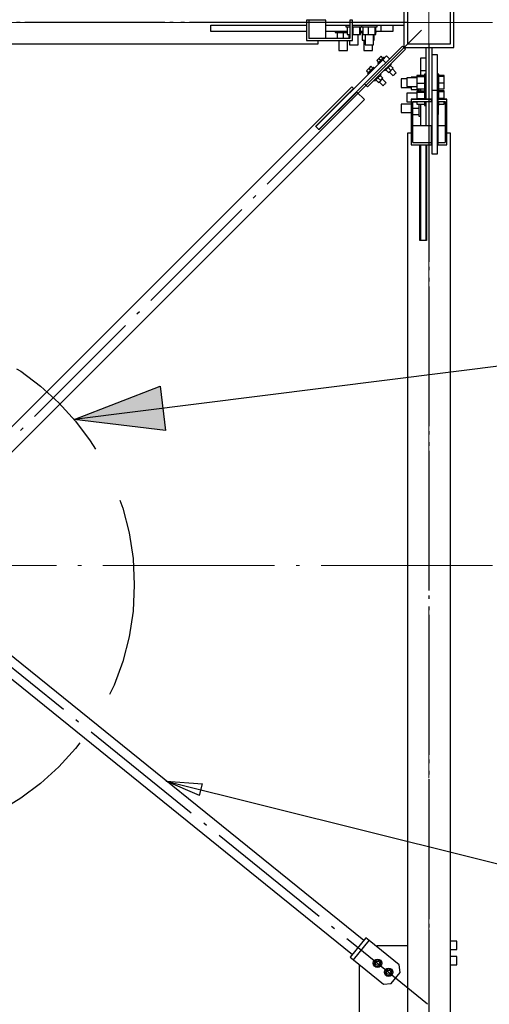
# Paper-space layout 'A0 Advance Steel' of a CAD drawing. Header units: millimetres. Extents: x 228 to 822, y 214 to 634.
# Tile 43 of 76: x 341 to 355, y 554 to 582. Entities that reach past the tile are written whole.
import ezdxf

# ---------------------------------------------------------------- set-up
doc = ezdxf.new("R2010")
doc.units = ezdxf.units.MM
doc.linetypes.add('ACAD_ISO04W100', pattern=[30, 24, -3, 0, -3])
doc.linetypes.add('HIDDEN2', pattern=[4.7625, 3.175, -1.5875])
doc.layers.get('0').update_dxf_attribs({"linetype": 'CONTINUOUS'})
for name, color, linetype in [('AS_Belki', 145, 'CONTINUOUS'), ('AS_Blachy', 30, 'CONTINUOUS'), ('AS_INS_ON', 7, 'CONTINUOUS'), ('AS_Sruby', 9, 'CONTINUOUS')]:
    doc.layers.add(name, color=color, linetype=linetype)

# ---------------------------------------------------------------- blocks, each defined once
blk = doc.blocks.new('324ewdsczxzxcz')
at = {"linetype": 'ACAD_ISO04W100', "lineweight": 5, "ltscale": 0.2}
for p, q in [((358.229, 244.968, 54.54), (358.229, 340.131, 54.54)), ((378.311, 321.018, -2695.986), (283.147, 321.018, -2695.986)), ((378.311, 305.818, -2695.986), (283.147, 305.818, -2695.986))]:
    blk.add_line(p, q, dxfattribs=at)

psp = doc.layouts.new('A0 Advance Steel')

# ---------------------------------------------------------------- hatches: boundary and pattern name
at = {"layer": 'AS_INS_ON'}
psp.add_hatch(color=256, dxfattribs=at).paths.add_polyline_path([(343.012, 570.726), (345.415, 571.657), (345.571, 570.417)], flags=0)

# ---------------------------------------------------------------- linework, layer by layer
at = {"color": 0, "linetype": 'ByBlock', "lineweight": -2}
for p, q in [((346.52, 560.198), (345.591, 560.602)), ((345.591, 560.602), (346.601, 560.521)), ((346.52, 560.198), (346.601, 560.521))]:
    psp.add_line(p, q, dxfattribs=at)
at = {"color": 7}
psp.add_lwpolyline([(345.591, 560.602), (365.347, 555.668), (380.294, 555.668)], dxfattribs=at)
at = {"layer": 'AS_Belki', "linetype": 'Continuous', "ltscale": 0.15}
for p, q in [((352.236, 582.536), (352.236, 581.136)), ((352.336, 582.436), (352.336, 581.236)), ((353.536, 581.236), (353.536, 582.436)), ((353.636, 581.136), (353.636, 582.536)), ((349.578, 581.906), (349.515, 581.906)), ((349.515, 581.906), (349.515, 581.336)), ((350.049, 581.906), (349.578, 581.906)), ((349.578, 581.906), (349.578, 581.386)), ((349.836, 581.906), (349.836, 581.916)), ((350.049, 581.386), (350.049, 581.906)), ((350.786, 581.906), (350.723, 581.906)), ((350.723, 581.906), (350.723, 581.386)), ((350.796, 581.906), (350.786, 581.906)), ((350.786, 581.906), (350.786, 581.336)), ((350.796, 581.336), (350.796, 581.906)), ((346.836, 581.766), (349.515, 581.766)), ((346.836, 581.756), (346.836, 581.766)), ((346.836, 581.586), (346.836, 581.596)), ((349.515, 581.586), (346.836, 581.586)), ((349.515, 581.336), (350.786, 581.336)), ((350.723, 581.386), (349.578, 581.386)), ((349.836, 581.236), (349.836, 581.336)), ((350.786, 581.336), (350.796, 581.336)), ((301.036, 581.236), (349.836, 581.236)), ((352.236, 581.136), (353.636, 581.136)), ((352.336, 581.236), (353.536, 581.236)), ((350.779, 580.033), (339.539, 568.793)), ((349.761, 578.93), (350.822, 579.991)), ((350.822, 579.991), (350.779, 580.033)), ((339.893, 568.439), (351.133, 579.68)), ((350.921, 579.892), (349.86, 578.831)), ((351.133, 579.68), (350.921, 579.892)), ((353.006, 579.696), (352.436, 579.696)), ((352.436, 579.696), (352.436, 579.687)), ((352.436, 579.687), (353.006, 579.687)), ((352.436, 579.687), (352.436, 578.415)), ((353.006, 579.687), (353.006, 579.696)), ((353.006, 579.623), (353.006, 579.687)), ((353.436, 579.696), (353.186, 579.696)), ((353.186, 579.696), (353.186, 579.687)), ((353.186, 579.687), (353.436, 579.687)), ((353.186, 579.687), (353.186, 579.623)), ((353.436, 579.687), (353.436, 579.696)), ((353.436, 578.415), (353.436, 579.687)), ((352.486, 579.623), (353.006, 579.623)), ((352.486, 578.478), (352.486, 579.623)), ((353.186, 579.623), (353.386, 579.623)), ((353.386, 579.623), (353.386, 578.478)), ((353.186, 579.263), (353.186, 578.949)), ((349.768, 578.923), (349.761, 578.93)), ((353.006, 578.949), (352.486, 578.949)), ((353.006, 578.478), (353.006, 578.949)), ((353.386, 578.949), (353.186, 578.949)), ((353.186, 578.949), (353.186, 578.478)), ((349.86, 578.831), (349.853, 578.838)), ((352.436, 578.736), (352.336, 578.736)), ((352.336, 578.736), (352.336, 529.936)), ((353.016, 578.736), (353.006, 578.736)), ((353.186, 578.736), (353.176, 578.736)), ((353.536, 578.736), (353.436, 578.736)), ((353.536, 529.936), (353.536, 578.736)), ((352.436, 578.415), (353.006, 578.415)), ((352.486, 578.478), (353.006, 578.478)), ((352.686, 575.736), (352.686, 578.415)), ((352.866, 578.415), (352.866, 575.736)), ((353.006, 578.415), (353.006, 578.478)), ((353.186, 578.478), (353.386, 578.478)), ((353.186, 578.478), (353.186, 578.415)), ((353.186, 578.415), (353.436, 578.415)), ((352.696, 575.736), (352.686, 575.736)), ((352.866, 575.736), (352.856, 575.736)), ((351.111, 556.135), (340.07, 565.069)), ((339.755, 564.681), (350.797, 555.746))]:
    psp.add_line(p, q, dxfattribs=at)
at = {"layer": 'AS_Belki', "color": 10, "linetype": 'ACAD_ISO04W100', "ltscale": 0.15}
for points in [[(352.336, 581.836), (349.836, 581.836), (301.036, 581.836), (298.536, 581.836)], [(351.695, 581.836), (350.151, 581.836), (327.537, 581.836), (325.992, 581.836)], [(352.724, 581.624), (350.956, 579.856), (339.716, 568.616), (337.948, 566.848)], [(351.948, 581.836), (350.403, 581.836), (350.151, 581.836), (348.606, 581.836)], [(352.936, 581.836), (352.936, 581.836), (352.936, 581.836), (352.936, 581.836)], [(352.936, 581.236), (352.936, 578.736), (352.936, 529.936), (352.936, 527.436)], [(352.936, 580.848), (352.936, 579.303), (352.936, 579.051), (352.936, 577.506)], [(352.936, 580.595), (352.936, 579.051), (352.936, 556.437), (352.936, 554.892)], [(337.969, 566.448), (339.913, 564.875), (350.954, 555.94), (352.897, 554.368)]]:
    psp.add_lwpolyline(points, dxfattribs=at)
at = {"layer": 'AS_Blachy', "linetype": 'Continuous', "ltscale": 0.15}
for p, q in [((349.936, 581.916), (349.936, 581.906)), ((350.789, 581.906), (350.789, 581.916)), ((349.515, 581.756), (346.836, 581.756)), ((346.836, 581.596), (346.836, 581.756)), ((350.723, 581.756), (350.049, 581.756)), ((352.236, 581.756), (350.796, 581.756)), ((351.586, 581.756), (351.586, 581.596)), ((351.936, 581.596), (351.936, 581.756)), ((346.836, 581.596), (349.515, 581.596)), ((350.049, 581.596), (350.652, 581.596)), ((351.019, 581.596), (351.084, 581.596)), ((351.452, 581.596), (351.586, 581.596)), ((351.586, 581.596), (351.936, 581.596)), ((351.132, 580.117), (352.194, 581.179)), ((351.217, 580.032), (352.279, 581.094)), ((352.279, 581.094), (352.194, 581.179)), ((352.856, 579.696), (352.856, 581.136)), ((353.016, 581.136), (353.016, 580.055)), ((351.642, 580.797), (349.768, 578.923)), ((351.748, 580.903), (351.642, 580.797)), ((351.642, 580.797), (351.727, 580.712)), ((351.833, 580.818), (351.748, 580.903)), ((352.856, 580.836), (352.696, 580.836)), ((352.696, 580.836), (352.696, 580.486)), ((353.176, 580.935), (353.016, 580.935)), ((353.176, 580.184), (353.176, 580.935)), ((352.856, 580.486), (352.696, 580.486)), ((352.696, 580.486), (352.696, 580.352)), ((349.853, 578.838), (351.132, 580.117)), ((351.132, 580.117), (351.217, 580.032)), ((352.696, 579.985), (352.696, 579.919)), ((353.016, 580.055), (353.016, 579.941)), ((353.176, 579.941), (353.176, 580.184)), ((353.016, 579.689), (353.006, 579.689)), ((353.016, 579.941), (353.176, 579.941)), ((353.016, 579.941), (353.016, 578.161)), ((353.176, 579.751), (353.176, 579.941)), ((353.176, 578.161), (353.176, 579.751)), ((352.696, 579.552), (352.696, 578.949)), ((352.856, 578.949), (352.856, 579.623)), ((349.853, 578.838), (349.768, 578.923)), ((353.006, 578.836), (353.016, 578.836)), ((352.696, 578.415), (352.696, 575.736)), ((352.856, 575.736), (352.856, 578.415)), ((353.016, 578.161), (353.176, 578.161)), ((352.856, 575.736), (352.696, 575.736)), ((351.174, 556.212), (350.734, 555.668)), ((350.827, 555.593), (351.267, 556.137)), ((351.267, 556.137), (351.174, 556.212)), ((352.107, 555.458), (351.267, 556.137)), ((351.486, 555.986), (351.472, 555.971)), ((352.336, 555.986), (351.486, 555.986)), ((350.734, 555.668), (350.827, 555.593)), ((350.827, 555.593), (351.666, 554.913)), ((351.001, 555.452), (350.986, 555.436)), ((350.986, 555.436), (350.986, 553.336)), ((352.129, 555.247), (352.107, 555.458)), ((351.877, 554.936), (352.129, 555.247)), ((351.666, 554.913), (351.877, 554.936))]:
    psp.add_line(p, q, dxfattribs=at)
at = {"layer": 'AS_INS_ON'}
psp.add_line((365.83, 573.588), (343.012, 570.726), dxfattribs=at)
psp.add_lwpolyline([(343.012, 570.726), (345.415, 571.657), (345.571, 570.417), (343.012, 570.726)], dxfattribs=at)
at = {"layer": 'AS_INS_ON', "color": 7, "linetype": 'HIDDEN2'}
psp.add_circle((337.488, 566.096), 7.208, dxfattribs=at)
at = {"layer": 'AS_Sruby', "linetype": 'Continuous', "ltscale": 0.15}
for p, q in [((350.616, 581.756), (350.616, 581.716)), ((350.616, 581.716), (350.617, 581.716)), ((350.617, 581.716), (350.626, 581.716)), ((350.626, 581.716), (350.644, 581.716)), ((350.644, 581.716), (350.668, 581.716)), ((350.652, 581.716), (350.652, 581.501)), ((350.668, 581.716), (350.7, 581.716)), ((350.7, 581.716), (350.722, 581.716)), ((350.796, 581.716), (350.819, 581.716)), ((350.807, 581.716), (350.807, 581.501)), ((350.819, 581.716), (350.862, 581.716)), ((350.862, 581.716), (350.904, 581.716)), ((350.904, 581.716), (350.943, 581.716)), ((350.943, 581.716), (350.979, 581.716)), ((350.979, 581.716), (351.008, 581.716)), ((350.991, 581.716), (350.991, 581.501)), ((351.008, 581.716), (351.032, 581.716)), ((351.019, 581.501), (351.019, 581.716)), ((351.032, 581.716), (351.047, 581.716)), ((351.047, 581.716), (351.055, 581.716)), ((351.055, 581.716), (351.055, 581.756)), ((351.055, 581.716), (351.059, 581.716)), ((351.059, 581.716), (351.076, 581.716)), ((351.076, 581.716), (351.101, 581.716)), ((351.084, 581.716), (351.084, 581.501)), ((351.101, 581.716), (351.132, 581.716)), ((351.132, 581.716), (351.168, 581.716)), ((351.168, 581.716), (351.209, 581.716)), ((351.209, 581.716), (351.251, 581.716)), ((351.24, 581.716), (351.24, 581.501)), ((351.251, 581.716), (351.294, 581.716)), ((351.294, 581.716), (351.336, 581.716)), ((351.336, 581.716), (351.376, 581.716)), ((351.376, 581.716), (351.411, 581.716)), ((351.411, 581.716), (351.441, 581.716)), ((351.423, 581.716), (351.423, 581.501)), ((351.441, 581.716), (351.464, 581.716)), ((351.452, 581.501), (351.452, 581.716)), ((351.464, 581.716), (351.48, 581.716)), ((351.48, 581.716), (351.487, 581.716)), ((351.487, 581.716), (351.487, 581.756)), ((350.316, 581.596), (350.316, 581.556)), ((350.316, 581.556), (350.32, 581.556)), ((350.32, 581.556), (350.333, 581.556)), ((350.333, 581.556), (350.353, 581.556)), ((350.353, 581.556), (350.381, 581.556)), ((350.365, 581.556), (350.365, 581.386)), ((350.381, 581.556), (350.414, 581.556)), ((350.414, 581.556), (350.452, 581.556)), ((350.416, 581.336), (350.416, 581.056)), ((350.452, 581.556), (350.493, 581.556)), ((350.493, 581.556), (350.536, 581.556)), ((350.536, 581.556), (350.579, 581.556)), ((350.536, 581.556), (350.536, 581.386)), ((350.579, 581.556), (350.62, 581.556)), ((350.62, 581.556), (350.652, 581.556)), ((350.652, 581.501), (350.723, 581.501)), ((350.656, 581.056), (350.656, 581.336)), ((350.707, 581.386), (350.707, 581.501)), ((350.716, 581.501), (350.716, 581.386)), ((350.716, 581.336), (350.716, 581.216)), ((350.796, 581.501), (350.807, 581.501)), ((350.807, 581.501), (350.991, 581.501)), ((350.955, 581.216), (350.955, 581.501)), ((350.991, 581.501), (351.019, 581.501)), ((351.018, 581.556), (351.02, 581.556)), ((351.02, 581.556), (351.033, 581.556)), ((351.033, 581.556), (351.053, 581.556)), ((351.053, 581.556), (351.081, 581.556)), ((351.065, 581.556), (351.065, 581.341)), ((351.065, 581.341), (351.149, 581.341)), ((351.081, 581.556), (351.084, 581.556)), ((351.084, 581.501), (351.24, 581.501)), ((351.116, 581.341), (351.116, 581.056)), ((351.149, 581.501), (351.149, 581.216)), ((351.24, 581.501), (351.423, 581.501)), ((351.387, 581.216), (351.387, 581.501)), ((351.387, 581.341), (351.407, 581.341)), ((351.407, 581.341), (351.407, 581.501)), ((351.423, 581.501), (351.452, 581.501)), ((351.452, 581.556), (351.452, 581.556)), ((351.452, 581.556), (351.456, 581.556)), ((351.456, 581.556), (351.456, 581.596)), ((350.416, 581.056), (350.425, 581.056)), ((350.425, 581.056), (350.451, 581.056)), ((350.451, 581.056), (350.49, 581.056)), ((350.49, 581.056), (350.536, 581.056)), ((350.536, 581.056), (350.582, 581.056)), ((350.582, 581.056), (350.621, 581.056)), ((350.621, 581.056), (350.647, 581.056)), ((350.647, 581.056), (350.656, 581.056)), ((350.716, 581.216), (350.731, 581.216)), ((350.731, 581.216), (350.761, 581.216)), ((350.761, 581.216), (350.803, 581.216)), ((350.803, 581.216), (350.85, 581.216)), ((350.85, 581.216), (350.894, 581.216)), ((350.894, 581.216), (350.93, 581.216)), ((350.93, 581.216), (350.951, 581.216)), ((350.951, 581.216), (350.955, 581.216)), ((351.116, 581.056), (351.125, 581.056)), ((351.125, 581.056), (351.151, 581.056)), ((351.149, 581.216), (351.163, 581.216)), ((351.151, 581.056), (351.19, 581.056)), ((351.163, 581.216), (351.194, 581.216)), ((351.19, 581.056), (351.236, 581.056)), ((351.194, 581.216), (351.236, 581.216)), ((351.236, 581.216), (351.282, 581.216)), ((351.236, 581.056), (351.282, 581.056)), ((351.282, 581.216), (351.327, 581.216)), ((351.282, 581.056), (351.321, 581.056)), ((351.321, 581.056), (351.347, 581.056)), ((351.327, 581.216), (351.362, 581.216)), ((351.347, 581.056), (351.356, 581.056)), ((351.356, 581.056), (351.356, 581.216)), ((351.362, 581.216), (351.384, 581.216)), ((351.384, 581.216), (351.387, 581.216)), ((351.536, 580.832), (351.475, 580.771)), ((351.597, 580.894), (351.536, 580.832)), ((351.536, 580.832), (351.589, 580.779)), ((351.606, 580.796), (351.589, 580.779)), ((351.65, 580.84), (351.597, 580.894)), ((351.622, 580.812), (351.606, 580.796)), ((351.636, 580.826), (351.622, 580.812)), ((351.649, 580.839), (351.636, 580.826)), ((351.66, 580.85), (351.649, 580.839)), ((351.667, 580.858), (351.66, 580.85)), ((351.672, 580.862), (351.667, 580.858)), ((351.674, 580.864), (351.672, 580.862)), ((351.692, 580.846), (351.674, 580.864)), ((351.253, 580.549), (351.192, 580.488)), ((351.315, 580.611), (351.253, 580.549)), ((351.253, 580.549), (351.306, 580.496)), ((351.323, 580.513), (351.306, 580.496)), ((351.368, 580.558), (351.315, 580.611)), ((351.339, 580.529), (351.323, 580.513)), ((351.353, 580.543), (351.339, 580.529)), ((351.366, 580.556), (351.353, 580.543)), ((351.377, 580.567), (351.366, 580.556)), ((351.385, 580.575), (351.377, 580.567)), ((351.389, 580.58), (351.385, 580.575)), ((351.391, 580.581), (351.389, 580.58)), ((351.409, 580.563), (351.391, 580.581)), ((351.475, 580.771), (351.528, 580.718)), ((351.506, 580.696), (351.504, 580.694)), ((351.504, 580.694), (351.522, 580.677)), ((351.511, 580.701), (351.506, 580.696)), ((351.519, 580.709), (351.511, 580.701)), ((351.529, 580.719), (351.519, 580.709)), ((351.542, 580.732), (351.529, 580.719)), ((351.557, 580.747), (351.542, 580.732)), ((351.573, 580.763), (351.557, 580.747)), ((351.589, 580.779), (351.573, 580.763)), ((351.692, 580.507), (351.709, 580.489)), ((351.724, 580.504), (351.734, 580.514)), ((351.733, 580.513), (351.809, 580.436)), ((351.734, 580.514), (351.747, 580.527)), ((351.747, 580.527), (351.762, 580.542)), ((351.762, 580.542), (351.778, 580.558)), ((351.778, 580.558), (351.794, 580.574)), ((351.794, 580.574), (351.811, 580.591)), ((351.794, 580.574), (351.87, 580.498)), ((351.811, 580.591), (351.827, 580.607)), ((351.827, 580.607), (351.841, 580.621)), ((351.841, 580.621), (351.854, 580.634)), ((351.854, 580.634), (351.865, 580.645)), ((351.932, 580.559), (351.855, 580.635)), ((351.879, 580.659), (351.861, 580.677)), ((351.865, 580.645), (351.873, 580.652)), ((351.87, 580.498), (351.932, 580.559)), ((351.873, 580.652), (351.877, 580.657)), ((351.877, 580.657), (351.879, 580.659)), ((352.02, 580.433), (351.913, 580.54)), ((351.192, 580.488), (351.245, 580.435)), ((351.223, 580.413), (351.221, 580.411)), ((351.221, 580.411), (351.239, 580.394)), ((351.228, 580.418), (351.223, 580.413)), ((351.236, 580.426), (351.228, 580.418)), ((351.246, 580.436), (351.236, 580.426)), ((351.259, 580.449), (351.246, 580.436)), ((351.274, 580.464), (351.259, 580.449)), ((351.29, 580.48), (351.274, 580.464)), ((351.306, 580.496), (351.29, 580.48)), ((351.441, 580.221), (351.451, 580.231)), ((351.45, 580.23), (351.526, 580.154)), ((351.451, 580.231), (351.464, 580.244)), ((351.464, 580.244), (351.479, 580.259)), ((351.479, 580.259), (351.495, 580.275)), ((351.495, 580.275), (351.511, 580.291)), ((351.511, 580.291), (351.528, 580.308)), ((351.511, 580.291), (351.588, 580.215)), ((351.528, 580.308), (351.544, 580.324)), ((351.544, 580.324), (351.558, 580.338)), ((351.558, 580.338), (351.571, 580.351)), ((351.571, 580.351), (351.582, 580.362)), ((351.649, 580.276), (351.573, 580.353)), ((351.596, 580.376), (351.578, 580.394)), ((351.582, 580.362), (351.59, 580.37)), ((351.588, 580.215), (351.649, 580.276)), ((351.59, 580.37), (351.594, 580.374)), ((351.594, 580.374), (351.596, 580.376)), ((351.738, 580.15), (351.63, 580.257)), ((351.709, 580.489), (351.711, 580.491)), ((351.711, 580.491), (351.716, 580.496)), ((351.716, 580.496), (351.724, 580.504)), ((351.809, 580.436), (351.87, 580.498)), ((351.828, 580.455), (351.936, 580.348)), ((351.936, 580.348), (351.939, 580.351)), ((351.939, 580.351), (351.948, 580.36)), ((351.948, 580.36), (351.962, 580.374)), ((351.962, 580.374), (351.978, 580.39)), ((351.978, 580.39), (351.994, 580.406)), ((351.994, 580.406), (352.008, 580.42)), ((352.008, 580.42), (352.017, 580.429)), ((352.017, 580.429), (352.02, 580.433)), ((352.316, 580.256), (352.156, 580.256)), ((352.156, 580.256), (352.156, 580.247)), ((352.156, 580.247), (352.156, 580.221)), ((352.601, 580.287), (352.316, 580.287)), ((352.316, 580.287), (352.316, 580.284)), ((352.316, 580.284), (352.316, 580.263)), ((352.316, 580.263), (352.316, 580.227)), ((352.601, 580.308), (352.441, 580.308)), ((352.441, 580.308), (352.441, 580.287)), ((352.816, 580.352), (352.601, 580.352)), ((352.601, 580.352), (352.601, 580.324)), ((352.601, 580.324), (352.816, 580.324)), ((352.601, 580.324), (352.601, 580.14)), ((352.696, 580.356), (352.656, 580.356)), ((352.656, 580.356), (352.656, 580.352)), ((352.656, 580.352), (352.656, 580.352)), ((352.856, 580.388), (352.816, 580.388)), ((352.816, 580.388), (352.816, 580.38)), ((352.816, 580.38), (352.816, 580.364)), ((352.816, 580.364), (352.816, 580.341)), ((352.816, 580.341), (352.816, 580.311)), ((352.816, 580.311), (352.816, 580.276)), ((352.816, 580.276), (352.816, 580.236)), ((352.816, 580.236), (352.816, 580.194)), ((353.216, 580.388), (353.176, 580.388)), ((353.216, 580.38), (353.216, 580.388)), ((353.216, 580.364), (353.216, 580.38)), ((353.216, 580.341), (353.216, 580.364)), ((353.366, 580.354), (353.216, 580.354)), ((353.216, 580.311), (353.216, 580.341)), ((353.366, 580.325), (353.216, 580.325)), ((353.216, 580.276), (353.216, 580.311)), ((353.216, 580.236), (353.216, 580.276)), ((353.216, 580.194), (353.216, 580.236)), ((353.366, 580.325), (353.366, 580.354)), ((353.366, 580.14), (353.366, 580.325)), ((351.409, 580.224), (351.426, 580.206)), ((351.426, 580.206), (351.428, 580.208)), ((351.428, 580.208), (351.433, 580.213)), ((351.433, 580.213), (351.441, 580.221)), ((351.526, 580.154), (351.588, 580.215)), ((351.545, 580.172), (351.653, 580.065)), ((351.653, 580.065), (351.656, 580.068)), ((351.656, 580.068), (351.665, 580.077)), ((351.665, 580.077), (351.679, 580.091)), ((351.679, 580.091), (351.695, 580.107)), ((351.695, 580.107), (351.711, 580.124)), ((351.711, 580.124), (351.725, 580.137)), ((351.725, 580.137), (351.734, 580.147)), ((351.734, 580.147), (351.738, 580.15)), ((352.156, 580.221), (352.156, 580.182)), ((352.156, 580.182), (352.156, 580.136)), ((352.156, 580.136), (352.156, 580.09)), ((352.156, 580.09), (352.156, 580.051)), ((352.156, 580.051), (352.156, 580.025)), ((352.156, 580.025), (352.156, 580.016)), ((352.156, 580.016), (352.441, 580.016)), ((352.316, 580.227), (352.316, 580.182)), ((352.316, 580.182), (352.316, 580.136)), ((352.316, 580.136), (352.316, 580.094)), ((352.316, 580.094), (352.316, 580.064)), ((352.316, 580.064), (352.316, 580.049)), ((352.316, 580.049), (352.601, 580.049)), ((352.441, 580.049), (352.441, 579.965)), ((352.441, 579.965), (352.656, 579.965)), ((352.601, 580.14), (352.816, 580.14)), ((352.601, 580.14), (352.601, 579.985)), ((352.601, 579.985), (352.816, 579.985)), ((352.656, 579.984), (352.656, 579.981)), ((352.656, 579.981), (352.656, 579.953)), ((352.656, 579.953), (352.656, 579.933)), ((352.816, 580.194), (352.816, 580.151)), ((352.816, 580.151), (352.816, 580.109)), ((352.816, 580.109), (352.816, 580.069)), ((352.816, 580.069), (352.816, 580.032)), ((352.816, 580.032), (352.816, 580.001)), ((352.816, 580.001), (352.816, 579.976)), ((352.816, 579.976), (352.816, 579.959)), ((352.816, 579.959), (352.816, 579.955)), ((352.856, 579.955), (352.816, 579.955)), ((352.816, 579.955), (352.816, 579.948)), ((353.216, 579.955), (353.176, 579.955)), ((353.216, 580.151), (353.216, 580.194)), ((353.216, 580.109), (353.216, 580.151)), ((353.366, 580.14), (353.216, 580.14)), ((353.216, 580.069), (353.216, 580.109)), ((353.216, 580.032), (353.216, 580.069)), ((353.216, 580.001), (353.216, 580.032)), ((353.216, 579.976), (353.216, 580.001)), ((353.216, 579.983), (353.366, 579.983)), ((353.216, 579.959), (353.216, 579.976)), ((353.216, 579.955), (353.216, 579.959)), ((353.216, 579.948), (353.216, 579.955)), ((353.366, 579.983), (353.366, 580.14)), ((352.601, 579.855), (352.316, 579.855)), ((352.316, 579.855), (352.316, 579.851)), ((352.316, 579.851), (352.316, 579.83)), ((352.316, 579.83), (352.316, 579.794)), ((352.316, 579.794), (352.316, 579.75)), ((352.316, 579.75), (352.316, 579.703)), ((352.316, 579.703), (352.316, 579.662)), ((352.816, 579.919), (352.601, 579.919)), ((352.601, 579.919), (352.601, 579.891)), ((352.601, 579.891), (352.816, 579.891)), ((352.601, 579.891), (352.601, 579.708)), ((352.601, 579.708), (352.816, 579.708)), ((352.601, 579.708), (352.601, 579.696)), ((352.656, 579.933), (352.656, 579.921)), ((352.656, 579.921), (352.656, 579.918)), ((352.816, 579.948), (352.816, 579.932)), ((352.816, 579.932), (352.816, 579.909)), ((352.816, 579.909), (352.816, 579.879)), ((352.816, 579.879), (352.816, 579.843)), ((352.816, 579.843), (352.816, 579.804)), ((352.816, 579.804), (352.816, 579.762)), ((352.816, 579.762), (352.816, 579.719)), ((352.816, 579.719), (352.816, 579.696)), ((353.216, 579.932), (353.216, 579.948)), ((353.216, 579.909), (353.216, 579.932)), ((353.366, 579.921), (353.216, 579.921)), ((353.216, 579.879), (353.216, 579.909)), ((353.366, 579.893), (353.216, 579.893)), ((353.216, 579.843), (353.216, 579.879)), ((353.216, 579.804), (353.216, 579.843)), ((353.216, 579.762), (353.216, 579.804)), ((353.216, 579.719), (353.216, 579.762)), ((353.216, 579.696), (353.216, 579.719)), ((353.366, 579.707), (353.216, 579.707)), ((353.366, 579.893), (353.366, 579.921)), ((353.366, 579.707), (353.366, 579.893)), ((353.366, 579.696), (353.366, 579.707)), ((352.436, 579.556), (352.156, 579.556)), ((352.156, 579.556), (352.156, 579.547)), ((352.156, 579.547), (352.156, 579.521)), ((352.156, 579.521), (352.156, 579.482)), ((352.156, 579.482), (352.156, 579.436)), ((352.156, 579.436), (352.156, 579.39)), ((352.316, 579.662), (352.316, 579.631)), ((352.316, 579.631), (352.316, 579.617)), ((352.316, 579.617), (352.436, 579.617)), ((352.486, 579.617), (352.601, 579.617)), ((352.601, 579.608), (352.486, 579.608)), ((352.486, 579.436), (352.656, 579.436)), ((352.601, 579.623), (352.601, 579.552)), ((352.601, 579.552), (352.816, 579.552)), ((352.656, 579.552), (352.656, 579.52)), ((352.656, 579.52), (352.656, 579.479)), ((352.656, 579.479), (352.656, 579.436)), ((352.656, 579.436), (352.656, 579.393)), ((352.816, 579.623), (352.816, 579.6)), ((352.816, 579.6), (352.816, 579.569)), ((352.816, 579.569), (352.816, 579.544)), ((352.816, 579.544), (352.816, 579.527)), ((352.816, 579.527), (352.816, 579.517)), ((352.816, 579.517), (352.816, 579.516)), ((352.816, 579.516), (352.856, 579.516)), ((353.176, 579.516), (353.216, 579.516)), ((353.176, 579.436), (353.206, 579.436)), ((353.206, 579.436), (353.206, 579.516)), ((353.206, 579.263), (353.206, 579.436)), ((353.216, 579.6), (353.216, 579.623)), ((353.216, 579.569), (353.216, 579.6)), ((353.216, 579.544), (353.216, 579.569)), ((353.216, 579.55), (353.366, 579.55)), ((353.216, 579.527), (353.216, 579.544)), ((353.216, 579.517), (353.216, 579.527)), ((353.216, 579.516), (353.216, 579.517)), ((353.366, 579.55), (353.366, 579.623)), ((352.156, 579.39), (352.156, 579.351)), ((352.156, 579.351), (352.156, 579.325)), ((352.156, 579.325), (352.156, 579.316)), ((352.156, 579.316), (352.436, 579.316)), ((352.486, 579.265), (352.656, 579.265)), ((352.656, 579.393), (352.656, 579.352)), ((352.656, 579.352), (352.656, 579.314)), ((352.656, 579.314), (352.656, 579.281)), ((352.656, 579.281), (352.656, 579.253)), ((352.656, 579.253), (352.656, 579.233)), ((352.656, 579.233), (352.656, 579.221)), ((352.656, 579.221), (352.656, 579.216)), ((352.656, 579.216), (352.696, 579.216)), ((353.176, 579.263), (353.206, 579.263)), ((353.716, 556.124), (353.536, 556.124)), ((353.716, 556.12), (353.716, 556.124)), ((353.716, 556.099), (353.716, 556.12)), ((353.716, 556.063), (353.716, 556.099)), ((353.716, 556.019), (353.716, 556.063)), ((353.716, 555.972), (353.716, 556.019)), ((353.716, 555.93), (353.716, 555.972)), ((353.536, 555.885), (353.716, 555.885)), ((353.716, 555.9), (353.716, 555.93)), ((353.716, 555.885), (353.716, 555.9)), ((351.462, 555.594), (351.399, 555.516)), ((351.399, 555.516), (351.435, 555.422)), ((351.435, 555.422), (351.534, 555.407)), ((351.561, 555.578), (351.462, 555.594)), ((351.534, 555.407), (351.597, 555.484)), ((351.597, 555.484), (351.561, 555.578)), ((353.716, 555.691), (353.536, 555.691)), ((353.536, 555.453), (353.716, 555.453)), ((353.716, 555.687), (353.716, 555.691)), ((353.716, 555.666), (353.716, 555.687)), ((353.716, 555.631), (353.716, 555.666)), ((353.716, 555.586), (353.716, 555.631)), ((353.716, 555.54), (353.716, 555.586)), ((353.716, 555.498), (353.716, 555.54)), ((353.716, 555.467), (353.716, 555.498)), ((353.716, 555.453), (353.716, 555.467)), ((351.773, 555.342), (351.71, 555.264)), ((351.71, 555.264), (351.746, 555.171)), ((351.746, 555.171), (351.845, 555.155)), ((351.872, 555.326), (351.773, 555.342)), ((351.845, 555.155), (351.908, 555.233)), ((351.908, 555.233), (351.872, 555.326))]:
    psp.add_line(p, q, dxfattribs=at)
for centre, radius in [((351.498, 555.5), 0.12), ((351.498, 555.5), 0.06), ((351.809, 555.248), 0.12), ((351.809, 555.248), 0.06)]:
    psp.add_circle(centre, radius, dxfattribs=at)

# ---------------------------------------------------------------- block references
psp.add_blockref('324ewdsczxzxcz', (-5.293, 260.818, -1221.948))

doc.saveas('drawing.dxf')
